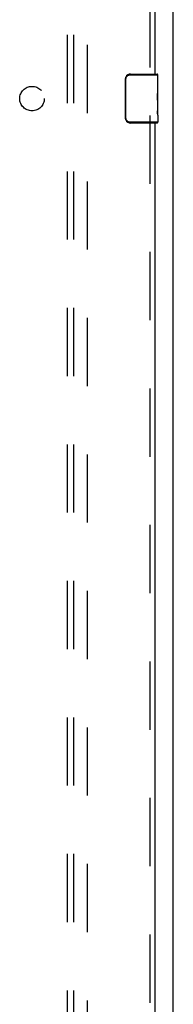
# Model space of a CAD drawing. Header units: inches. Extents: x 0 to 253, y 0 to 164.
# Tile 32 of 97: x 111.19 to 114.32, y 62.84 to 82.95. Entities that reach past the tile are written whole.
import ezdxf

# ---------------------------------------------------------------- set-up
doc = ezdxf.new("R2010")
doc.units = ezdxf.units.IN
doc.header["$LTSCALE"] = 13.939812
doc.header["$MEASUREMENT"] = 0
doc.linetypes.add('HIDDEN', pattern=[0.2, 0.1, -0.1])
doc.layers.get('0').update_dxf_attribs({"linetype": 'CONTINUOUS'})
for name, color, linetype in [('DEFAULT_2', 8, 'HIDDEN'), ('RIGHTHAND_DOOR_ASSEMBLY', 7, 'CONTINUOUS'), ('SUBPANEL', 7, 'CONTINUOUS')]:
    doc.layers.add(name, color=color, linetype=linetype)

msp = doc.modelspace()

# ---------------------------------------------------------------- linework, layer by layer
at = {"color": 3, "linetype": 'Continuous'}
msp.add_line((114.316, 45.447), (114.316, 121.977), dxfattribs=at)
at = {"layer": 'DEFAULT_2', "color": 8, "linetype": 'HIDDEN'}
msp.add_line((112.566, 115.895), (112.566, 46.791), dxfattribs=at)
at = {"layer": 'RIGHTHAND_DOOR_ASSEMBLY', "color": 8, "linetype": 'HIDDEN'}
for p, q in [((113.837, 111.248), (113.837, 81.688)), ((113.837, 80.998), (113.837, 51.438))]:
    msp.add_line(p, q, dxfattribs=at)
at = {"layer": 'RIGHTHAND_DOOR_ASSEMBLY', "color": 3, "linetype": 'Continuous'}
for p, q in [((113.941, 111.093), (113.941, 81.843)), ((113.941, 80.843), (113.941, 51.593))]:
    msp.add_line(p, q, dxfattribs=at)
at = {"layer": 'RIGHTHAND_DOOR_ASSEMBLY', "color": 7, "linetype": 'Continuous'}
for p, q in [((113.346, 81.743), (113.354, 81.743)), ((113.346, 80.943), (113.346, 81.743)), ((113.354, 80.943), (113.354, 81.743)), ((113.444, 81.828), (114.001, 81.828)), ((113.446, 81.843), (113.986, 81.843)), ((113.482, 81.843), (113.482, 81.828)), ((113.738, 81.843), (113.738, 81.828)), ((114.001, 81.689), (113.994, 81.689)), ((113.994, 81.689), (113.994, 81.458)), ((114.001, 81.264), (114.001, 81.828)), ((114.001, 81.521), (113.994, 81.521)), ((114.001, 81.458), (113.994, 81.458)), ((114.001, 81.422), (113.995, 81.422)), ((114, 81.291), (114.001, 81.291)), ((114.001, 81.004), (114.001, 81.261)), ((114.001, 81.228), (113.994, 81.228)), ((113.994, 81.228), (113.994, 81.091)), ((114.001, 81.091), (113.994, 81.091)), ((113.996, 81.06), (114.001, 81.06)), ((113.346, 80.943), (113.354, 80.943)), ((114.001, 80.858), (113.444, 80.858)), ((113.986, 80.843), (113.446, 80.843)), ((113.482, 80.843), (113.482, 80.858)), ((113.738, 80.843), (113.738, 80.858)), ((114.001, 81.004), (114.001, 80.858))]:
    msp.add_line(p, q, dxfattribs=at)
for points in [[(113.346, 81.743), (113.347, 81.749), (113.347, 81.755), (113.348, 81.762), (113.349, 81.768), (113.351, 81.773), (113.353, 81.779)], [(113.354, 81.743), (113.354, 81.747), (113.354, 81.752), (113.355, 81.756), (113.356, 81.761), (113.357, 81.766), (113.359, 81.772), (113.361, 81.777), (113.364, 81.782), (113.367, 81.788), (113.371, 81.794), (113.376, 81.799), (113.382, 81.805), (113.388, 81.81), (113.395, 81.815), (113.403, 81.819), (113.411, 81.822), (113.419, 81.825), (113.427, 81.826), (113.436, 81.828), (113.444, 81.828)], [(113.446, 81.843), (113.446, 81.843), (113.446, 81.842), (113.445, 81.841), (113.445, 81.84), (113.445, 81.839), (113.444, 81.837), (113.444, 81.835), (113.444, 81.833), (113.444, 81.83), (113.444, 81.828)], [(114, 81.289), (113.997, 81.322), (113.996, 81.334), (113.995, 81.347), (113.995, 81.359), (113.995, 81.372), (113.994, 81.385), (113.995, 81.398), (113.995, 81.411), (113.995, 81.423), (113.996, 81.435), (113.997, 81.447)], [(114.001, 81.261), (114.001, 81.27), (114.001, 81.279), (114, 81.289)], [(113.996, 81.055), (113.995, 81.064), (113.995, 81.073), (113.995, 81.082), (113.994, 81.091)], [(113.999, 81.031), (113.998, 81.038), (113.997, 81.046), (113.996, 81.055)], [(113.353, 80.907), (113.351, 80.912), (113.349, 80.918), (113.348, 80.924), (113.347, 80.93), (113.347, 80.937), (113.346, 80.943)], [(113.444, 80.858), (113.436, 80.858), (113.427, 80.859), (113.419, 80.861), (113.411, 80.864), (113.403, 80.867), (113.395, 80.871), (113.388, 80.876), (113.382, 80.881), (113.376, 80.887), (113.371, 80.892), (113.367, 80.898), (113.364, 80.903), (113.361, 80.909), (113.359, 80.914), (113.357, 80.92), (113.356, 80.925), (113.355, 80.929), (113.354, 80.934), (113.354, 80.939), (113.354, 80.943)], [(113.446, 80.843), (113.446, 80.843), (113.446, 80.844), (113.445, 80.845), (113.445, 80.846), (113.445, 80.847), (113.444, 80.849), (113.444, 80.851), (113.444, 80.853), (113.444, 80.856), (113.444, 80.858)], [(114.001, 81.004), (114.001, 81.007), (114.001, 81.012), (114, 81.017), (113.999, 81.031)]]:
    msp.add_lwpolyline(points, dxfattribs=at)
for centre, radius, start, end in [((113.446, 81.743), 0.1, 90, 158.7946), ((113.986, 81.828), 0.015, 0, 90), ((113.446, 80.943), 0.1, 201.1999, 270), ((113.986, 80.858), 0.015, 270, 360)]:
    msp.add_arc(centre, radius, start, end, dxfattribs=at)
msp.add_ellipse((113.738, 81.427), major_axis=(0.263, 0), ratio=0.432808, start_param=0, end_param=0.179988, dxfattribs=at)
at = {"layer": 'SUBPANEL', "color": 8, "linetype": 'HIDDEN'}
for p, q in [((112.16, 113.312), (112.16, 49.374)), ((112.285, 113.312), (112.285, 49.374))]:
    msp.add_line(p, q, dxfattribs=at)
msp.add_circle((111.441, 81.343), 0.25, dxfattribs=at)

doc.saveas('drawing.dxf')
